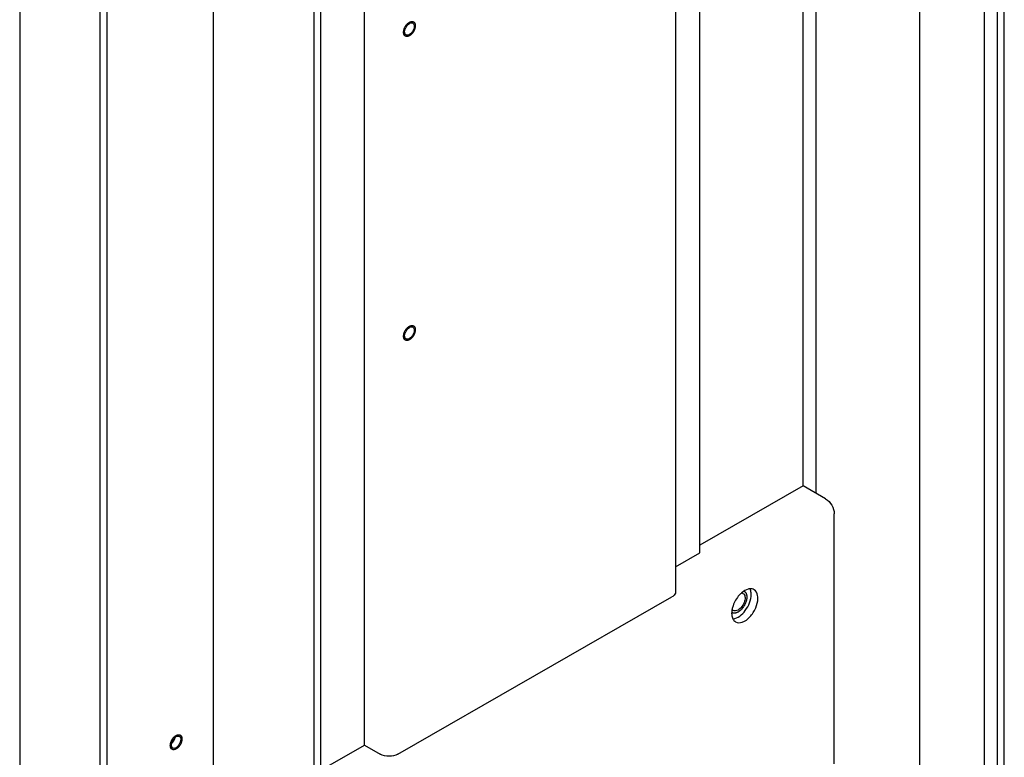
# Model space of a CAD drawing. Header units: millimetres. Extents: x 0 to 4195, y 0 to 2965.
# Tile 56 of 67: x 3477 to 3596, y 2443 to 2532. Entities that reach past the tile are written whole.
import ezdxf

# ---------------------------------------------------------------- set-up
doc = ezdxf.new("R2010")
doc.units = ezdxf.units.MM
doc.header["$LTSCALE"] = 231.275
doc.layers.get('0').update_dxf_attribs({"linetype": 'CONTINUOUS'})
for name, color, linetype in [('02___PRT_ALL_AXES', 7, 'CONTINUOUS'), ('3_DATUM_AXES', 7, 'CONTINUOUS'), ('ALL_AXIS', 7, 'CONTINUOUS'), ('ALL_ROUND', 7, 'CONTINUOUS')]:
    doc.layers.add(name, color=color, linetype=linetype)

msp = doc.modelspace()

# ---------------------------------------------------------------- linework, layer by layer
at = {"color": 7, "linetype": 'Continuous'}
for p, q in [((3512.3976, 2441.5038), (3512.3976, 2649.1489)), ((3513.2107, 2441.0374), (3513.2107, 2648.6825)), ((3518.514, 2444.0793), (3518.514, 2645.6407)), ((3559.1727, 2467.4001), (3559.1727, 2622.3198)), ((3571.6885, 2475.5117), (3571.6885, 2615.1411)), ((3573.2795, 2474.5991), (3573.2795, 2614.2285)), ((3486.4821, 1885.819), (3486.4821, 2612.8164)), ((3487.2953, 1886.2854), (3487.2953, 2612.35)), ((3585.8306, 2027.5784), (3585.8306, 2607.0295)), ((3593.6795, 1923.959), (3593.6795, 2602.5275)), ((3595.2705, 1923.4391), (3595.2705, 2601.615)), ((3596.0837, 1922.9727), (3596.0837, 2601.1486)), ((3571.6885, 2475.5117), (3559.1727, 2468.3329)), ((3556.2179, 2465.7053), (3559.1727, 2467.4001)), ((3513.2107, 2441.0374), (3518.514, 2444.0793))]:
    msp.add_line(p, q, dxfattribs=at)
at = {"color": 2, "linetype": 'Continuous'}
for points, knots in [([(3523.9588, 2530.093), (3523.9307, 2530.0804), (3523.8957, 2530.0646), (3523.8537, 2530.0458), (3523.8362, 2530.0378), (3523.8222, 2530.0317), (3523.8116, 2530.0263), (3523.8014, 2530.0243), (3523.7878, 2530.0218), (3523.7708, 2530.0186), (3523.7505, 2530.0147), (3523.7301, 2530.0109), (3523.7097, 2530.0071), (3523.6927, 2530.0038), (3523.6792, 2530.0014), (3523.6654, 2529.9982), (3523.6501, 2530.0003), (3523.6255, 2530.0031), (3523.5947, 2530.0067), (3523.5671, 2530.01), (3523.5486, 2530.012), (3523.541, 2530.0131), (3523.5346, 2530.0135), (3523.5292, 2530.0158), (3523.5202, 2530.0207), (3523.5071, 2530.0273), (3523.4915, 2530.0354), (3523.4758, 2530.0434), (3523.4601, 2530.0515), (3523.4471, 2530.0582), (3523.4366, 2530.0635), (3523.4289, 2530.0677), (3523.422, 2530.0705), (3523.4182, 2530.0754), (3523.4121, 2530.082), (3523.399, 2530.0968), (3523.3787, 2530.1194), (3523.3586, 2530.1421), (3523.3453, 2530.1567), (3523.3393, 2530.1636), (3523.335, 2530.1677), (3523.3309, 2530.1792), (3523.3239, 2530.1942), (3523.3159, 2530.2128), (3523.3079, 2530.2312), (3523.2998, 2530.2497), (3523.2918, 2530.2681), (3523.2852, 2530.2836), (3523.2803, 2530.2942), (3523.2779, 2530.3006), (3523.277, 2530.3082), (3523.2754, 2530.3173), (3523.2719, 2530.3394), (3523.2665, 2530.3725), (3523.2605, 2530.4093), (3523.2559, 2530.4388), (3523.2527, 2530.4571), (3523.2538, 2530.4744), (3523.2544, 2530.4912), (3523.2552, 2530.5125), (3523.2562, 2530.5379), (3523.2572, 2530.5633), (3523.2581, 2530.5887), (3523.259, 2530.6099), (3523.2596, 2530.6268), (3523.2601, 2530.6395), (3523.2636, 2530.6536), (3523.2671, 2530.6718), (3523.2719, 2530.6948), (3523.2832, 2530.7498), (3523.2926, 2530.7957), (3523.3001, 2530.8324)], [0, 0, 0, 0, 0.0625, 0.078125, 0.09375, 0.1015625, 0.109375, 0.1171875, 0.125, 0.140625, 0.15625, 0.171875, 0.1875, 0.203125, 0.2109375, 0.21875, 0.234375, 0.25, 0.28125, 0.3125, 0.3203125, 0.328125, 0.33203125, 0.3359375, 0.34375, 0.359375, 0.375, 0.390625, 0.40625, 0.421875, 0.4296875, 0.4375, 0.4453125, 0.44921875, 0.453125, 0.46875, 0.5, 0.53125, 0.546875, 0.55078125, 0.5546875, 0.5625, 0.578125, 0.59375, 0.609375, 0.625, 0.640625, 0.65625, 0.6640625, 0.66796875, 0.671875, 0.6796875, 0.6875, 0.71875, 0.75, 0.765625, 0.78125, 0.7890625, 0.796875, 0.8125, 0.828125, 0.84375, 0.859375, 0.875, 0.8828125, 0.890625, 0.8984375, 0.90625, 0.921875, 0.9375, 1, 1, 1, 1]), ([(3523.3001, 2530.8324), (3523.3052, 2530.8479), (3523.3155, 2530.879), (3523.3284, 2530.9179), (3523.3371, 2530.945), (3523.3426, 2530.9606), (3523.3531, 2530.9844), (3523.368, 2531.02), (3523.3847, 2531.0596), (3523.3987, 2531.0911), (3523.4155, 2531.1218), (3523.4314, 2531.1527), (3523.4479, 2531.1834), (3523.4594, 2531.2069), (3523.4741, 2531.2286), (3523.4925, 2531.2581), (3523.5114, 2531.2873), (3523.5296, 2531.3171), (3523.5499, 2531.3449), (3523.576, 2531.3788), (3523.6017, 2531.4134), (3523.6228, 2531.4403), (3523.6456, 2531.4647), (3523.6735, 2531.4961), (3523.696, 2531.521), (3523.7072, 2531.5334)], [0, 0, 0, 0, 0.0625, 0.125, 0.15625, 0.171875, 0.1875, 0.25, 0.3125, 0.34375, 0.375, 0.4375, 0.46875, 0.5, 0.53125, 0.5625, 0.625, 0.65625, 0.6875, 0.75, 0.8125, 0.84375, 0.875, 0.9375, 1, 1, 1, 1]), ([(3523.7072, 2531.5334), (3523.7171, 2531.5431), (3523.7368, 2531.5628), (3523.7669, 2531.5903), (3523.7925, 2531.613), (3523.8143, 2531.6307), (3523.8308, 2531.6448), (3523.8461, 2531.6558), (3523.8617, 2531.6677), (3523.8773, 2531.6792), (3523.8982, 2531.6932), (3523.9247, 2531.711), (3523.9475, 2531.7245), (3523.9588, 2531.7313)], [0, 0, 0, 0, 0.125, 0.25, 0.375, 0.4375, 0.5, 0.5625, 0.625, 0.6875, 0.75, 0.875, 1, 1, 1, 1]), ([(3523.9588, 2531.7313), (3523.9702, 2531.7366), (3523.9931, 2531.7471), (3524.0274, 2531.7629), (3524.056, 2531.776), (3524.0761, 2531.7854), (3524.0875, 2531.7904), (3524.0962, 2531.7951), (3524.1043, 2531.7962), (3524.1154, 2531.7989), (3524.1346, 2531.8031), (3524.1622, 2531.8093), (3524.1897, 2531.8154), (3524.209, 2531.8199), (3524.2199, 2531.8221), (3524.2284, 2531.8247), (3524.2358, 2531.8236), (3524.246, 2531.8234), (3524.2637, 2531.8225), (3524.2892, 2531.8215), (3524.3145, 2531.8203), (3524.3323, 2531.8198), (3524.3424, 2531.8191), (3524.3503, 2531.8196), (3524.3568, 2531.8162), (3524.366, 2531.8131), (3524.3817, 2531.807), (3524.4044, 2531.7986), (3524.427, 2531.79), (3524.443, 2531.7842), (3524.4519, 2531.7806), (3524.4591, 2531.7788), (3524.4641, 2531.7735), (3524.4716, 2531.7676), (3524.4843, 2531.7568), (3524.5026, 2531.7416), (3524.5208, 2531.7262), (3524.5336, 2531.7157), (3524.5408, 2531.7093), (3524.5468, 2531.7054), (3524.5503, 2531.6983), (3524.5559, 2531.6899), (3524.5653, 2531.6747), (3524.579, 2531.6532), (3524.5925, 2531.6315), (3524.6021, 2531.6166), (3524.6074, 2531.6078), (3524.612, 2531.6019), (3524.614, 2531.5932), (3524.6175, 2531.5826), (3524.6233, 2531.5635), (3524.6318, 2531.5366), (3524.6401, 2531.5095), (3524.6461, 2531.4907), (3524.6493, 2531.4797), (3524.6524, 2531.4721), (3524.6527, 2531.4619), (3524.654, 2531.4493), (3524.6559, 2531.4267), (3524.6589, 2531.3947), (3524.6618, 2531.3626), (3524.6639, 2531.3402), (3524.6649, 2531.3273), (3524.6664, 2531.318), (3524.6649, 2531.3073), (3524.664, 2531.2935), (3524.6619, 2531.2691), (3524.6592, 2531.2344), (3524.6563, 2531.1996), (3524.6544, 2531.1753), (3524.6531, 2531.1613), (3524.6529, 2531.1511), (3524.6498, 2531.1399), (3524.6467, 2531.1253), (3524.6407, 2531.0996), (3524.6325, 2531.063), (3524.6241, 2531.0263), (3524.6184, 2531.0007), (3524.6149, 2530.986), (3524.613, 2530.975), (3524.6084, 2530.9638), (3524.6031, 2530.949), (3524.5936, 2530.923), (3524.5802, 2530.8858), (3524.5666, 2530.8487), (3524.5572, 2530.8227), (3524.5517, 2530.8078), (3524.5482, 2530.7967), (3524.5421, 2530.7856), (3524.5348, 2530.7709), (3524.5217, 2530.7451), (3524.5033, 2530.7082), (3524.4847, 2530.6714), (3524.4718, 2530.6455), (3524.4642, 2530.6309), (3524.4591, 2530.6195), (3524.452, 2530.6096), (3524.4433, 2530.596), (3524.4276, 2530.5723), (3524.4055, 2530.5384), (3524.3832, 2530.5046), (3524.3677, 2530.4808), (3524.3587, 2530.4673), (3524.3524, 2530.4568), (3524.3445, 2530.4481), (3524.3344, 2530.4359), (3524.3166, 2530.4148), (3524.2913, 2530.3844), (3524.266, 2530.3542), (3524.2483, 2530.3329), (3524.2381, 2530.321), (3524.2307, 2530.3114), (3524.2222, 2530.3042), (3524.2113, 2530.2939), (3524.192, 2530.2761), (3524.1645, 2530.2505), (3524.137, 2530.2251), (3524.1178, 2530.2071), (3524.1067, 2530.1971), (3524.0987, 2530.1889), (3524.0898, 2530.1835), (3524.0782, 2530.1752), (3524.0578, 2530.1613), (3524.0287, 2530.1412), (3523.9937, 2530.1171), (3523.9704, 2530.1011), (3523.9588, 2530.093)], [0, 0, 0, 0, 0.015625, 0.03125, 0.046875, 0.0546875, 0.05859375, 0.0625, 0.06640625, 0.0703125, 0.078125, 0.09375, 0.109375, 0.1171875, 0.12109375, 0.125, 0.12890625, 0.1328125, 0.140625, 0.15625, 0.171875, 0.1796875, 0.18359375, 0.1875, 0.19140625, 0.1953125, 0.203125, 0.21875, 0.234375, 0.2421875, 0.24609375, 0.25, 0.25390625, 0.2578125, 0.265625, 0.28125, 0.296875, 0.3046875, 0.30859375, 0.3125, 0.31640625, 0.3203125, 0.328125, 0.34375, 0.359375, 0.3671875, 0.37109375, 0.375, 0.37890625, 0.3828125, 0.390625, 0.40625, 0.421875, 0.4296875, 0.43359375, 0.4375, 0.44140625, 0.4453125, 0.453125, 0.46875, 0.484375, 0.4921875, 0.49609375, 0.5, 0.50390625, 0.5078125, 0.515625, 0.53125, 0.546875, 0.5546875, 0.55859375, 0.5625, 0.56640625, 0.5703125, 0.578125, 0.59375, 0.609375, 0.6171875, 0.62109375, 0.625, 0.62890625, 0.6328125, 0.640625, 0.65625, 0.671875, 0.6796875, 0.68359375, 0.6875, 0.69140625, 0.6953125, 0.703125, 0.71875, 0.734375, 0.7421875, 0.74609375, 0.75, 0.75390625, 0.7578125, 0.765625, 0.78125, 0.796875, 0.8046875, 0.80859375, 0.8125, 0.81640625, 0.8203125, 0.828125, 0.84375, 0.859375, 0.8671875, 0.87109375, 0.875, 0.87890625, 0.8828125, 0.890625, 0.90625, 0.921875, 0.9296875, 0.93359375, 0.9375, 0.94140625, 0.9453125, 0.953125, 0.96875, 0.984375, 1, 1, 1, 1]), ([(3523.9588, 2493.2312), (3523.9307, 2493.2186), (3523.8957, 2493.2028), (3523.8537, 2493.184), (3523.8362, 2493.176), (3523.8222, 2493.1699), (3523.8116, 2493.1644), (3523.8014, 2493.1625), (3523.7878, 2493.1599), (3523.7708, 2493.1567), (3523.7505, 2493.1529), (3523.7301, 2493.1491), (3523.7097, 2493.1452), (3523.6927, 2493.142), (3523.6792, 2493.1396), (3523.6654, 2493.1363), (3523.6501, 2493.1385), (3523.6255, 2493.1412), (3523.5947, 2493.1448), (3523.5671, 2493.1481), (3523.5486, 2493.1502), (3523.541, 2493.1513), (3523.5346, 2493.1516), (3523.5292, 2493.1539), (3523.5202, 2493.1589), (3523.5071, 2493.1654), (3523.4915, 2493.1735), (3523.4758, 2493.1816), (3523.4601, 2493.1896), (3523.4471, 2493.1964), (3523.4366, 2493.2017), (3523.4289, 2493.2059), (3523.422, 2493.2086), (3523.4182, 2493.2135), (3523.4121, 2493.2202), (3523.399, 2493.235), (3523.3787, 2493.2575), (3523.3586, 2493.2802), (3523.3453, 2493.2948), (3523.3393, 2493.3017), (3523.335, 2493.3059), (3523.3309, 2493.3174), (3523.3239, 2493.3324), (3523.3159, 2493.3509), (3523.3079, 2493.3694), (3523.2998, 2493.3878), (3523.2918, 2493.4063), (3523.2852, 2493.4217), (3523.2803, 2493.4323), (3523.2779, 2493.4387), (3523.277, 2493.4463), (3523.2754, 2493.4554), (3523.2719, 2493.4776), (3523.2665, 2493.5107), (3523.2605, 2493.5475), (3523.2559, 2493.577), (3523.2527, 2493.5952), (3523.2538, 2493.6125), (3523.2544, 2493.6294), (3523.2552, 2493.6506), (3523.2562, 2493.676), (3523.2572, 2493.7014), (3523.2581, 2493.7268), (3523.259, 2493.748), (3523.2596, 2493.765), (3523.2601, 2493.7777), (3523.2636, 2493.7917), (3523.2671, 2493.81), (3523.2719, 2493.833), (3523.2832, 2493.888), (3523.2926, 2493.9338), (3523.3001, 2493.9705)], [0, 0, 0, 0, 0.0625, 0.078125, 0.09375, 0.1015625, 0.109375, 0.1171875, 0.125, 0.140625, 0.15625, 0.171875, 0.1875, 0.203125, 0.2109375, 0.21875, 0.234375, 0.25, 0.28125, 0.3125, 0.3203125, 0.328125, 0.33203125, 0.3359375, 0.34375, 0.359375, 0.375, 0.390625, 0.40625, 0.421875, 0.4296875, 0.4375, 0.4453125, 0.44921875, 0.453125, 0.46875, 0.5, 0.53125, 0.546875, 0.55078125, 0.5546875, 0.5625, 0.578125, 0.59375, 0.609375, 0.625, 0.640625, 0.65625, 0.6640625, 0.66796875, 0.671875, 0.6796875, 0.6875, 0.71875, 0.75, 0.765625, 0.78125, 0.7890625, 0.796875, 0.8125, 0.828125, 0.84375, 0.859375, 0.875, 0.8828125, 0.890625, 0.8984375, 0.90625, 0.921875, 0.9375, 1, 1, 1, 1]), ([(3523.3001, 2493.9705), (3523.3052, 2493.9861), (3523.3155, 2494.0171), (3523.3284, 2494.056), (3523.3371, 2494.0832), (3523.3426, 2494.0988), (3523.3531, 2494.1226), (3523.368, 2494.1581), (3523.3847, 2494.1978), (3523.3987, 2494.2293), (3523.4155, 2494.2599), (3523.4314, 2494.2909), (3523.4479, 2494.3216), (3523.4594, 2494.3451), (3523.4741, 2494.3667), (3523.4925, 2494.3963), (3523.5114, 2494.4254), (3523.5296, 2494.4552), (3523.5499, 2494.483), (3523.576, 2494.517), (3523.6017, 2494.5515), (3523.6228, 2494.5784), (3523.6456, 2494.6029), (3523.6735, 2494.6343), (3523.696, 2494.6591), (3523.7072, 2494.6716)], [0, 0, 0, 0, 0.0625, 0.125, 0.15625, 0.171875, 0.1875, 0.25, 0.3125, 0.34375, 0.375, 0.4375, 0.46875, 0.5, 0.53125, 0.5625, 0.625, 0.65625, 0.6875, 0.75, 0.8125, 0.84375, 0.875, 0.9375, 1, 1, 1, 1]), ([(3523.7072, 2494.6716), (3523.7171, 2494.6813), (3523.7368, 2494.7009), (3523.7669, 2494.7285), (3523.7925, 2494.7512), (3523.8143, 2494.7689), (3523.8308, 2494.7829), (3523.8461, 2494.794), (3523.8617, 2494.8059), (3523.8773, 2494.8173), (3523.8982, 2494.8313), (3523.9247, 2494.8491), (3523.9475, 2494.8626), (3523.9588, 2494.8695)], [0, 0, 0, 0, 0.125, 0.25, 0.375, 0.4375, 0.5, 0.5625, 0.625, 0.6875, 0.75, 0.875, 1, 1, 1, 1]), ([(3523.9588, 2494.8695), (3523.9702, 2494.8748), (3523.9931, 2494.8853), (3524.0274, 2494.9011), (3524.056, 2494.9142), (3524.0761, 2494.9235), (3524.0875, 2494.9286), (3524.0962, 2494.9333), (3524.1043, 2494.9344), (3524.1154, 2494.9371), (3524.1346, 2494.9412), (3524.1622, 2494.9475), (3524.1897, 2494.9535), (3524.209, 2494.958), (3524.2199, 2494.9602), (3524.2284, 2494.9629), (3524.2358, 2494.9617), (3524.246, 2494.9616), (3524.2637, 2494.9607), (3524.2892, 2494.9597), (3524.3145, 2494.9585), (3524.3323, 2494.9579), (3524.3424, 2494.9572), (3524.3503, 2494.9577), (3524.3568, 2494.9544), (3524.366, 2494.9512), (3524.3817, 2494.9451), (3524.4044, 2494.9368), (3524.427, 2494.9282), (3524.443, 2494.9224), (3524.4519, 2494.9187), (3524.4591, 2494.9169), (3524.4641, 2494.9116), (3524.4716, 2494.9058), (3524.4843, 2494.8949), (3524.5026, 2494.8797), (3524.5208, 2494.8644), (3524.5336, 2494.8538), (3524.5408, 2494.8475), (3524.5468, 2494.8436), (3524.5503, 2494.8364), (3524.5559, 2494.828), (3524.5653, 2494.8128), (3524.579, 2494.7914), (3524.5925, 2494.7697), (3524.6021, 2494.7547), (3524.6074, 2494.7459), (3524.612, 2494.74), (3524.614, 2494.7313), (3524.6175, 2494.7207), (3524.6233, 2494.7017), (3524.6318, 2494.6747), (3524.6401, 2494.6476), (3524.6461, 2494.6288), (3524.6493, 2494.6178), (3524.6524, 2494.6103), (3524.6527, 2494.6001), (3524.654, 2494.5874), (3524.6559, 2494.5649), (3524.6589, 2494.5329), (3524.6618, 2494.5008), (3524.6639, 2494.4784), (3524.6649, 2494.4655), (3524.6664, 2494.4561), (3524.6649, 2494.4454), (3524.664, 2494.4316), (3524.6619, 2494.4072), (3524.6592, 2494.3725), (3524.6563, 2494.3377), (3524.6544, 2494.3134), (3524.6531, 2494.2995), (3524.6529, 2494.2892), (3524.6498, 2494.278), (3524.6467, 2494.2635), (3524.6407, 2494.2378), (3524.6325, 2494.2011), (3524.6241, 2494.1645), (3524.6184, 2494.1388), (3524.6149, 2494.1241), (3524.613, 2494.1132), (3524.6084, 2494.102), (3524.6031, 2494.0872), (3524.5936, 2494.0611), (3524.5802, 2494.024), (3524.5666, 2493.9869), (3524.5572, 2493.9608), (3524.5517, 2493.946), (3524.5482, 2493.9348), (3524.5421, 2493.9238), (3524.5348, 2493.909), (3524.5217, 2493.8832), (3524.5033, 2493.8464), (3524.4847, 2493.8095), (3524.4718, 2493.7837), (3524.4642, 2493.769), (3524.4591, 2493.7576), (3524.452, 2493.7478), (3524.4433, 2493.7341), (3524.4276, 2493.7105), (3524.4055, 2493.6766), (3524.3832, 2493.6427), (3524.3677, 2493.6189), (3524.3587, 2493.6055), (3524.3524, 2493.5949), (3524.3445, 2493.5863), (3524.3344, 2493.574), (3524.3166, 2493.5529), (3524.2913, 2493.5226), (3524.266, 2493.4924), (3524.2483, 2493.4711), (3524.2381, 2493.4591), (3524.2307, 2493.4495), (3524.2222, 2493.4424), (3524.2113, 2493.432), (3524.192, 2493.4143), (3524.1645, 2493.3887), (3524.137, 2493.3633), (3524.1178, 2493.3453), (3524.1067, 2493.3353), (3524.0987, 2493.327), (3524.0898, 2493.3216), (3524.0782, 2493.3134), (3524.0578, 2493.2995), (3524.0287, 2493.2793), (3523.9937, 2493.2553), (3523.9704, 2493.2392), (3523.9588, 2493.2312)], [0, 0, 0, 0, 0.015625, 0.03125, 0.046875, 0.0546875, 0.05859375, 0.0625, 0.06640625, 0.0703125, 0.078125, 0.09375, 0.109375, 0.1171875, 0.12109375, 0.125, 0.12890625, 0.1328125, 0.140625, 0.15625, 0.171875, 0.1796875, 0.18359375, 0.1875, 0.19140625, 0.1953125, 0.203125, 0.21875, 0.234375, 0.2421875, 0.24609375, 0.25, 0.25390625, 0.2578125, 0.265625, 0.28125, 0.296875, 0.3046875, 0.30859375, 0.3125, 0.31640625, 0.3203125, 0.328125, 0.34375, 0.359375, 0.3671875, 0.37109375, 0.375, 0.37890625, 0.3828125, 0.390625, 0.40625, 0.421875, 0.4296875, 0.43359375, 0.4375, 0.44140625, 0.4453125, 0.453125, 0.46875, 0.484375, 0.4921875, 0.49609375, 0.5, 0.50390625, 0.5078125, 0.515625, 0.53125, 0.546875, 0.5546875, 0.55859375, 0.5625, 0.56640625, 0.5703125, 0.578125, 0.59375, 0.609375, 0.6171875, 0.62109375, 0.625, 0.62890625, 0.6328125, 0.640625, 0.65625, 0.671875, 0.6796875, 0.68359375, 0.6875, 0.69140625, 0.6953125, 0.703125, 0.71875, 0.734375, 0.7421875, 0.74609375, 0.75, 0.75390625, 0.7578125, 0.765625, 0.78125, 0.796875, 0.8046875, 0.80859375, 0.8125, 0.81640625, 0.8203125, 0.828125, 0.84375, 0.859375, 0.8671875, 0.87109375, 0.875, 0.87890625, 0.8828125, 0.890625, 0.90625, 0.921875, 0.9296875, 0.93359375, 0.9375, 0.94140625, 0.9453125, 0.953125, 0.96875, 0.984375, 1, 1, 1, 1]), ([(3564.5341, 2462.7492), (3564.551, 2462.7362), (3564.5765, 2462.7168), (3564.6104, 2462.691), (3564.6315, 2462.6748), (3564.6485, 2462.6619), (3564.659, 2462.6537), (3564.6666, 2462.6483), (3564.6706, 2462.6447), (3564.6737, 2462.6397), (3564.6778, 2462.6339), (3564.6875, 2462.6195), (3564.7022, 2462.5981), (3564.7217, 2462.5695), (3564.7413, 2462.5409), (3564.7559, 2462.5195), (3564.7657, 2462.5052), (3564.7696, 2462.4991), (3564.7731, 2462.4946), (3564.7754, 2462.4888), (3564.7789, 2462.4781), (3564.7841, 2462.463), (3564.7964, 2462.4266), (3564.8109, 2462.3842), (3564.8252, 2462.3416), (3564.8326, 2462.3205), (3564.8364, 2462.3082), (3564.8402, 2462.2997), (3564.8407, 2462.2884), (3564.8425, 2462.2744), (3564.8451, 2462.2493), (3564.8507, 2462.1995), (3564.856, 2462.1496), (3564.8608, 2462.1069), (3564.8626, 2462.0889), (3564.8646, 2462.075), (3564.8643, 2462.0634), (3564.8634, 2462.0515), (3564.8618, 2462.0278), (3564.8594, 2461.9922), (3564.8563, 2461.9448), (3564.8532, 2461.8974), (3564.8504, 2461.8578), (3564.8488, 2461.8302), (3564.8473, 2461.8142), (3564.8432, 2461.7973), (3564.8389, 2461.7765), (3564.8279, 2461.7262), (3564.8153, 2461.6676), (3564.8025, 2461.609), (3564.7963, 2461.5797), (3564.7924, 2461.5629), (3564.7904, 2461.5504), (3564.7852, 2461.5376), (3564.7793, 2461.5206), (3564.7686, 2461.4908), (3564.7475, 2461.4312), (3564.7262, 2461.3717), (3564.7082, 2461.3206), (3564.7004, 2461.2994), (3564.6948, 2461.2823), (3564.6869, 2461.2656), (3564.6722, 2461.2365), (3564.6518, 2461.195), (3564.627, 2461.1451), (3564.6023, 2461.0952), (3564.5815, 2461.0537), (3564.5673, 2461.0245), (3564.5587, 2461.0081), (3564.5485, 2460.9931), (3564.5362, 2460.9738), (3564.5064, 2460.928), (3564.4717, 2460.8743), (3564.4369, 2460.8208), (3564.4197, 2460.7939), (3564.4096, 2460.7787), (3564.4026, 2460.7669), (3564.3935, 2460.7568), (3564.3821, 2460.7427), (3564.3618, 2460.7184), (3564.3214, 2460.6696), (3564.2808, 2460.6209), (3564.2462, 2460.579), (3564.2317, 2460.5618), (3564.2203, 2460.5474), (3564.2079, 2460.5352), (3564.1858, 2460.515), (3564.1544, 2460.4855), (3564.1167, 2460.4504), (3564.079, 2460.4151), (3564.0475, 2460.386), (3564.0255, 2460.3651), (3564.0128, 2460.3539), (3563.9995, 2460.3453), (3563.983, 2460.3336), (3563.9565, 2460.3154), (3563.9234, 2460.2925), (3563.8704, 2460.256), (3563.8307, 2460.2285), (3563.8042, 2460.2102)], [0, 0, 0, 0, 0.03125, 0.046875, 0.0625, 0.0703125, 0.078125, 0.08203125, 0.08398438, 0.0859375, 0.08984375, 0.09375, 0.109375, 0.125, 0.140625, 0.15625, 0.16015625, 0.1640625, 0.16601562, 0.16796875, 0.171875, 0.1796875, 0.1875, 0.21875, 0.234375, 0.2421875, 0.24609375, 0.25, 0.25390625, 0.2578125, 0.265625, 0.28125, 0.3125, 0.3203125, 0.328125, 0.33203125, 0.3359375, 0.33984375, 0.34375, 0.359375, 0.375, 0.390625, 0.40625, 0.4140625, 0.41796875, 0.421875, 0.4296875, 0.4375, 0.46875, 0.484375, 0.4921875, 0.49609375, 0.5, 0.50390625, 0.5078125, 0.515625, 0.53125, 0.5625, 0.5703125, 0.578125, 0.58203125, 0.5859375, 0.59375, 0.609375, 0.625, 0.640625, 0.65625, 0.6640625, 0.66796875, 0.671875, 0.6796875, 0.6875, 0.71875, 0.734375, 0.7421875, 0.74609375, 0.75, 0.75390625, 0.7578125, 0.765625, 0.78125, 0.8125, 0.8203125, 0.828125, 0.83203125, 0.8359375, 0.84375, 0.859375, 0.875, 0.890625, 0.90625, 0.9140625, 0.91796875, 0.921875, 0.9296875, 0.9375, 0.953125, 0.96875, 1, 1, 1, 1]), ([(3563.8042, 2460.2102), (3563.7867, 2460.2015), (3563.7516, 2460.1841), (3563.7078, 2460.1625), (3563.6771, 2460.1469), (3563.6596, 2460.1387), (3563.6419, 2460.1333), (3563.6198, 2460.1256), (3563.5933, 2460.1167), (3563.5667, 2460.1077), (3563.5447, 2460.1005), (3563.5269, 2460.0939), (3563.5142, 2460.0913), (3563.5018, 2460.0893), (3563.4769, 2460.085), (3563.4479, 2460.0802), (3563.4188, 2460.0751), (3563.4023, 2460.0725), (3563.3897, 2460.0696), (3563.3778, 2460.0706), (3563.3616, 2460.0705), (3563.3335, 2460.0711), (3563.3054, 2460.0714), (3563.2812, 2460.0717), (3563.2712, 2460.072), (3563.2631, 2460.0718), (3563.2555, 2460.0732), (3563.2426, 2460.0764), (3563.2241, 2460.0805), (3563.2018, 2460.0856), (3563.1796, 2460.0906), (3563.1611, 2460.095), (3563.148, 2460.0978), (3563.1408, 2460.0998), (3563.1343, 2460.1033), (3563.126, 2460.1072), (3563.1062, 2460.1169), (3563.0764, 2460.1313), (3563.05, 2460.1442), (3563.0368, 2460.1506)], [0, 0, 0, 0, 0.0625, 0.125, 0.15625, 0.171875, 0.1875, 0.21875, 0.25, 0.28125, 0.3125, 0.328125, 0.34375, 0.359375, 0.375, 0.4375, 0.46875, 0.484375, 0.5, 0.515625, 0.53125, 0.5625, 0.625, 0.640625, 0.65625, 0.6640625, 0.671875, 0.6875, 0.71875, 0.75, 0.78125, 0.8125, 0.828125, 0.8359375, 0.84375, 0.859375, 0.875, 0.9375, 1, 1, 1, 1]), ([(3495.0228, 2444.3727), (3495.028, 2444.3879), (3495.0385, 2444.4182), (3495.0519, 2444.456), (3495.0618, 2444.4863), (3495.0745, 2444.5164), (3495.0913, 2444.5539), (3495.1074, 2444.5914), (3495.1211, 2444.6213), (3495.1372, 2444.6503), (3495.1526, 2444.6796), (3495.1684, 2444.7087), (3495.1795, 2444.7309), (3495.1935, 2444.7515), (3495.2111, 2444.7795), (3495.2291, 2444.8071), (3495.2465, 2444.8354), (3495.2658, 2444.8618), (3495.2906, 2444.8941), (3495.3149, 2444.9269), (3495.335, 2444.9526), (3495.3569, 2444.9764), (3495.3837, 2445.0068), (3495.4053, 2445.0309), (3495.4161, 2445.043)], [0, 0, 0, 0, 0.0625, 0.125, 0.15625, 0.1875, 0.25, 0.3125, 0.34375, 0.375, 0.4375, 0.46875, 0.5, 0.53125, 0.5625, 0.625, 0.65625, 0.6875, 0.75, 0.8125, 0.84375, 0.875, 0.9375, 1, 1, 1, 1]), ([(3495.513, 2444.9511), (3495.5078, 2444.936), (3495.4974, 2444.9057), (3495.484, 2444.8679), (3495.474, 2444.8375), (3495.4614, 2444.8075), (3495.4445, 2444.77), (3495.4284, 2444.7324), (3495.4147, 2444.7026), (3495.3986, 2444.6736), (3495.3833, 2444.6442), (3495.3674, 2444.6152), (3495.3563, 2444.5929), (3495.3423, 2444.5724), (3495.3248, 2444.5444), (3495.3067, 2444.5167), (3495.2893, 2444.4885), (3495.27, 2444.4621), (3495.2452, 2444.4298), (3495.2209, 2444.397), (3495.2008, 2444.3713), (3495.1789, 2444.3475), (3495.1521, 2444.3171), (3495.1305, 2444.2929), (3495.1197, 2444.2808)], [0, 0, 0, 0, 0.0625, 0.125, 0.15625, 0.1875, 0.25, 0.3125, 0.34375, 0.375, 0.4375, 0.46875, 0.5, 0.53125, 0.5625, 0.625, 0.65625, 0.6875, 0.75, 0.8125, 0.84375, 0.875, 0.9375, 1, 1, 1, 1]), ([(3495.4161, 2445.043), (3495.426, 2445.0528), (3495.4453, 2445.0723), (3495.4873, 2445.1114), (3495.5414, 2445.1586), (3495.5965, 2445.1982), (3495.6408, 2445.2277), (3495.6633, 2445.241), (3495.6745, 2445.2479)], [0, 0, 0, 0, 0.125, 0.25, 0.5, 0.75, 0.875, 1, 1, 1, 1]), ([(3495.6745, 2445.2479), (3495.6859, 2445.2531), (3495.7088, 2445.2637), (3495.7432, 2445.2795), (3495.7718, 2445.2926), (3495.7918, 2445.3019), (3495.8032, 2445.3069), (3495.8119, 2445.3117), (3495.8201, 2445.3127), (3495.8311, 2445.3155), (3495.8504, 2445.3196), (3495.8779, 2445.3259), (3495.9054, 2445.3319), (3495.9247, 2445.3364), (3495.9356, 2445.3386), (3495.9441, 2445.3412), (3495.9515, 2445.3401), (3495.9618, 2445.34), (3495.9795, 2445.339), (3496.0049, 2445.3381), (3496.0302, 2445.3369), (3496.0481, 2445.3363), (3496.0581, 2445.3356), (3496.066, 2445.3361), (3496.0725, 2445.3327), (3496.0817, 2445.3296), (3496.0975, 2445.3235), (3496.1202, 2445.3151), (3496.1428, 2445.3066), (3496.1587, 2445.3008), (3496.1676, 2445.2971), (3496.1749, 2445.2953), (3496.1799, 2445.29), (3496.1873, 2445.2841), (3496.2, 2445.2733), (3496.2183, 2445.2581), (3496.2365, 2445.2428), (3496.2494, 2445.2322), (3496.2565, 2445.2259), (3496.2625, 2445.222), (3496.2661, 2445.2148), (3496.2717, 2445.2064), (3496.2811, 2445.1912), (3496.2947, 2445.1697), (3496.3082, 2445.1481), (3496.3179, 2445.1331), (3496.3231, 2445.1243), (3496.3278, 2445.1184), (3496.3297, 2445.1097), (3496.3333, 2445.0991), (3496.339, 2445.0801), (3496.3475, 2445.0531), (3496.3558, 2445.026), (3496.3618, 2445.0072), (3496.365, 2444.9962), (3496.3681, 2444.9886), (3496.3684, 2444.9785), (3496.3698, 2444.9658), (3496.3717, 2444.9433), (3496.3747, 2444.9113), (3496.3775, 2444.8792), (3496.3796, 2444.8568), (3496.3806, 2444.8439), (3496.3821, 2444.8345), (3496.3806, 2444.8238), (3496.3797, 2444.81), (3496.3776, 2444.7856), (3496.3749, 2444.7509), (3496.372, 2444.7161), (3496.3702, 2444.6918), (3496.3689, 2444.6779), (3496.3686, 2444.6676), (3496.3655, 2444.6564), (3496.3624, 2444.6418), (3496.3564, 2444.6161), (3496.3482, 2444.5795), (3496.3398, 2444.5429), (3496.3341, 2444.5172), (3496.3306, 2444.5025), (3496.3287, 2444.4916), (3496.3241, 2444.4804), (3496.3189, 2444.4655), (3496.3093, 2444.4395), (3496.2959, 2444.4024), (3496.2823, 2444.3652), (3496.273, 2444.3392), (3496.2674, 2444.3244), (3496.2639, 2444.3132), (3496.2578, 2444.3022), (3496.2506, 2444.2874), (3496.2375, 2444.2616), (3496.219, 2444.2247), (3496.2004, 2444.1879), (3496.1875, 2444.1621), (3496.18, 2444.1474), (3496.1748, 2444.136), (3496.1677, 2444.1262), (3496.159, 2444.1125), (3496.1434, 2444.0889), (3496.1212, 2444.0549), (3496.0989, 2444.0211), (3496.0834, 2443.9973), (3496.0745, 2443.9839), (3496.0681, 2443.9733), (3496.0602, 2443.9646), (3496.0502, 2443.9524), (3496.0324, 2443.9313), (3496.0071, 2443.901), (3495.9817, 2443.8708), (3495.964, 2443.8495), (3495.9538, 2443.8375), (3495.9464, 2443.8279), (3495.9379, 2443.8208), (3495.927, 2443.8104), (3495.9077, 2443.7927), (3495.8803, 2443.7671), (3495.8527, 2443.7417), (3495.8335, 2443.7237), (3495.8225, 2443.7137), (3495.8144, 2443.7054), (3495.8055, 2443.7), (3495.7939, 2443.6918), (3495.7735, 2443.6779), (3495.7444, 2443.6577), (3495.7094, 2443.6337), (3495.6861, 2443.6176), (3495.6745, 2443.6096)], [0, 0, 0, 0, 0.015625, 0.03125, 0.046875, 0.0546875, 0.05859375, 0.0625, 0.06640625, 0.0703125, 0.078125, 0.09375, 0.109375, 0.1171875, 0.12109375, 0.125, 0.12890625, 0.1328125, 0.140625, 0.15625, 0.171875, 0.1796875, 0.18359375, 0.1875, 0.19140625, 0.1953125, 0.203125, 0.21875, 0.234375, 0.2421875, 0.24609375, 0.25, 0.25390625, 0.2578125, 0.265625, 0.28125, 0.296875, 0.3046875, 0.30859375, 0.3125, 0.31640625, 0.3203125, 0.328125, 0.34375, 0.359375, 0.3671875, 0.37109375, 0.375, 0.37890625, 0.3828125, 0.390625, 0.40625, 0.421875, 0.4296875, 0.43359375, 0.4375, 0.44140625, 0.4453125, 0.453125, 0.46875, 0.484375, 0.4921875, 0.49609375, 0.5, 0.50390625, 0.5078125, 0.515625, 0.53125, 0.546875, 0.5546875, 0.55859375, 0.5625, 0.56640625, 0.5703125, 0.578125, 0.59375, 0.609375, 0.6171875, 0.62109375, 0.625, 0.62890625, 0.6328125, 0.640625, 0.65625, 0.671875, 0.6796875, 0.68359375, 0.6875, 0.69140625, 0.6953125, 0.703125, 0.71875, 0.734375, 0.7421875, 0.74609375, 0.75, 0.75390625, 0.7578125, 0.765625, 0.78125, 0.796875, 0.8046875, 0.80859375, 0.8125, 0.81640625, 0.8203125, 0.828125, 0.84375, 0.859375, 0.8671875, 0.87109375, 0.875, 0.87890625, 0.8828125, 0.890625, 0.90625, 0.921875, 0.9296875, 0.93359375, 0.9375, 0.94140625, 0.9453125, 0.953125, 0.96875, 0.984375, 1, 1, 1, 1]), ([(3495.6745, 2443.6096), (3495.6602, 2443.603), (3495.6316, 2443.5899), (3495.5958, 2443.5733), (3495.5672, 2443.5604), (3495.5384, 2443.546), (3495.5042, 2443.5392), (3495.4697, 2443.5313), (3495.4422, 2443.5251), (3495.4216, 2443.5206), (3495.4043, 2443.5163), (3495.3915, 2443.5175), (3495.3721, 2443.5182), (3495.3431, 2443.5197), (3495.314, 2443.5208), (3495.2947, 2443.5219), (3495.2815, 2443.5218), (3495.2679, 2443.5276), (3495.2511, 2443.5337), (3495.229, 2443.5422), (3495.2066, 2443.5503), (3495.1874, 2443.5582), (3495.1759, 2443.5615), (3495.1689, 2443.5674), (3495.162, 2443.5732), (3495.1527, 2443.581), (3495.1411, 2443.5908), (3495.1272, 2443.6025), (3495.1133, 2443.6142), (3495.1018, 2443.624), (3495.0936, 2443.6307), (3495.0891, 2443.6348), (3495.0853, 2443.6373), (3495.0831, 2443.6417), (3495.0796, 2443.647), (3495.0738, 2443.6566), (3495.0653, 2443.6701), (3495.0552, 2443.6864), (3495.045, 2443.7026), (3495.0351, 2443.719), (3495.0206, 2443.7397), (3495.011, 2443.7743), (3495.0004, 2443.808), (3494.9921, 2443.8351), (3494.9859, 2443.8556), (3494.9804, 2443.8722), (3494.9795, 2443.8887), (3494.9772, 2443.9126), (3494.9742, 2443.9489), (3494.9709, 2443.985), (3494.9689, 2444.0092), (3494.967, 2444.025), (3494.9692, 2444.0469), (3494.9713, 2444.073), (3494.9742, 2444.1078), (3494.9781, 2444.1514), (3494.9809, 2444.1945), (3494.9906, 2444.2324), (3494.9989, 2444.2697), (3495.0099, 2444.3166), (3495.0185, 2444.354), (3495.0228, 2444.3727)], [0, 0, 0, 0, 0.03125, 0.0625, 0.078125, 0.09375, 0.125, 0.15625, 0.171875, 0.1875, 0.203125, 0.2109375, 0.21875, 0.25, 0.28125, 0.2890625, 0.296875, 0.3125, 0.328125, 0.34375, 0.375, 0.390625, 0.3984375, 0.40625, 0.4140625, 0.421875, 0.4375, 0.453125, 0.46875, 0.484375, 0.4921875, 0.49609375, 0.5, 0.50390625, 0.5078125, 0.515625, 0.53125, 0.546875, 0.5625, 0.578125, 0.59375, 0.625, 0.65625, 0.671875, 0.6875, 0.703125, 0.7109375, 0.71875, 0.75, 0.78125, 0.7890625, 0.796875, 0.8125, 0.828125, 0.84375, 0.875, 0.90625, 0.921875, 0.9375, 0.96875, 1, 1, 1, 1])]:
    msp.add_open_spline(points, degree=3, knots=knots, dxfattribs=at)
at = {"layer": '02___PRT_ALL_AXES', "color": 7, "linetype": 'Continuous'}
for points, knots in [([(3564.4013, 2462.4799), (3564.4617, 2462.4453), (3564.5714, 2462.334), (3564.6516, 2462.099), (3564.6592, 2461.8158), (3564.5728, 2461.389), (3564.3171, 2460.8875), (3563.9903, 2460.5627), (3563.8042, 2460.456)], [0, 0, 0, 0, 0.08736782, 0.18726981, 0.30508375, 0.43929503, 0.73061458, 1, 1, 1, 1]), ([(3563.8042, 2460.456), (3563.7055, 2460.3994), (3563.508, 2460.3181), (3563.2879, 2460.3517), (3563.2071, 2460.3981)], [0, 0, 0, 0, 0.54996398, 1, 1, 1, 1])]:
    msp.add_open_spline(points, degree=3, knots=knots, dxfattribs=at)
for points in [[(3564.2414, 2462.5322), (3564.2971, 2462.5254), (3564.3527, 2462.5078), (3564.4013, 2462.4799)], [(3563.2071, 2460.3981), (3563.1568, 2460.427), (3563.1122, 2460.4679), (3563.0776, 2460.5145)]]:
    msp.add_open_spline(points, degree=3, dxfattribs=at)
at = {"layer": '3_DATUM_AXES', "color": 7, "linetype": 'Continuous'}
for centre, radius, start, end in [((3524.7763, 2530.4432), 1.4204, 146.386239, 153.726354), ((3524.2307, 2531.3862), 0.2785, 48.605032, 60.030974), ((3524.7763, 2493.5813), 1.4204, 146.386239, 153.726354), ((3524.2307, 2494.5244), 0.2785, 48.605032, 60.030974)]:
    msp.add_arc(centre, radius, start, end, dxfattribs=at)
for points in [[(3523.39, 2530.7363), (3523.4106, 2530.8525), (3523.4505, 2530.9661), (3523.5027, 2531.0719)], [(3523.5934, 2531.2295), (3523.6879, 2531.3716), (3523.8108, 2531.5031), (3523.9588, 2531.588)], [(3524.4149, 2531.5951), (3524.5448, 2531.4807), (3524.5577, 2531.2585), (3524.5275, 2531.088)], [(3524.5275, 2531.088), (3524.5069, 2530.9718), (3524.4671, 2530.8583), (3524.4149, 2530.7524)], [(3524.4149, 2530.7524), (3524.3133, 2530.5465), (3524.1579, 2530.3506), (3523.9588, 2530.2364)], [(3523.39, 2493.8745), (3523.4106, 2493.9907), (3523.4505, 2494.1043), (3523.5027, 2494.2101)], [(3523.5934, 2494.3677), (3523.6879, 2494.5097), (3523.8108, 2494.6413), (3523.9588, 2494.7261)], [(3524.4149, 2493.8906), (3524.3133, 2493.6847), (3524.1579, 2493.4888), (3523.9588, 2493.3745)], [(3524.4149, 2494.7333), (3524.5448, 2494.6189), (3524.5577, 2494.3967), (3524.5275, 2494.2262)], [(3524.5275, 2494.2262), (3524.5069, 2494.11), (3524.4671, 2493.9964), (3524.4149, 2493.8906)], [(3495.2661, 2443.7128), (3494.9518, 2443.8679), (3495.1734, 2444.4621), (3495.3576, 2444.7603)]]:
    msp.add_open_spline(points, degree=3, dxfattribs=at)
for points, knots in [([(3523.9588, 2531.588), (3523.9997, 2531.6115), (3524.0813, 2531.6487), (3524.1701, 2531.6655), (3524.2119, 2531.6662)], [0, 0, 0, 0, 0.53019037, 1, 1, 1, 1]), ([(3524.2119, 2531.6662), (3524.2399, 2531.6667), (3524.2951, 2531.6612), (3524.3467, 2531.6408), (3524.3698, 2531.6275)], [0, 0, 0, 0, 0.51274939, 1, 1, 1, 1]), ([(3523.5477, 2530.1969), (3523.4321, 2530.2635), (3523.3587, 2530.4902), (3523.3796, 2530.6777), (3523.39, 2530.7363)], [0, 0, 0, 0, 0.69125098, 1, 1, 1, 1]), ([(3523.7057, 2530.1581), (3523.6776, 2530.1576), (3523.6225, 2530.1631), (3523.5708, 2530.1836), (3523.5477, 2530.1969)], [0, 0, 0, 0, 0.51274939, 1, 1, 1, 1]), ([(3523.9588, 2530.2364), (3523.9178, 2530.2129), (3523.8363, 2530.1756), (3523.7475, 2530.1588), (3523.7057, 2530.1581)], [0, 0, 0, 0, 0.53019037, 1, 1, 1, 1]), ([(3523.5477, 2493.335), (3523.4321, 2493.4016), (3523.3587, 2493.6284), (3523.3796, 2493.8158), (3523.39, 2493.8745)], [0, 0, 0, 0, 0.69125098, 1, 1, 1, 1]), ([(3523.9588, 2494.7261), (3523.9997, 2494.7496), (3524.0813, 2494.7869), (3524.1701, 2494.8037), (3524.2119, 2494.8044)], [0, 0, 0, 0, 0.53019037, 1, 1, 1, 1]), ([(3524.2119, 2494.8044), (3524.2399, 2494.8049), (3524.2951, 2494.7994), (3524.3467, 2494.7789), (3524.3698, 2494.7656)], [0, 0, 0, 0, 0.51274939, 1, 1, 1, 1]), ([(3523.7057, 2493.2963), (3523.6776, 2493.2958), (3523.6225, 2493.3013), (3523.5708, 2493.3217), (3523.5477, 2493.335)], [0, 0, 0, 0, 0.51274939, 1, 1, 1, 1]), ([(3523.9588, 2493.3745), (3523.9178, 2493.3511), (3523.8363, 2493.3138), (3523.7475, 2493.297), (3523.7057, 2493.2963)], [0, 0, 0, 0, 0.53019037, 1, 1, 1, 1]), ([(3495.3576, 2444.7603), (3495.3856, 2444.8057), (3495.4435, 2444.8906), (3495.5107, 2444.9687), (3495.5457, 2445.0033)], [0, 0, 0, 0, 0.52013287, 1, 1, 1, 1]), ([(3495.5457, 2445.0033), (3495.566, 2445.0235), (3495.6067, 2445.0602), (3495.6518, 2445.0915), (3495.6745, 2445.1045)], [0, 0, 0, 0, 0.52259657, 1, 1, 1, 1]), ([(3495.6745, 2445.1045), (3495.7285, 2445.1355), (3495.8402, 2445.1792), (3495.9617, 2445.1809), (3496.0157, 2445.1684)], [0, 0, 0, 0, 0.52880342, 1, 1, 1, 1]), ([(3496.0157, 2445.1684), (3496.0274, 2445.1657), (3496.0503, 2445.1591), (3496.0723, 2445.1499), (3496.0829, 2445.1446)], [0, 0, 0, 0, 0.50445801, 1, 1, 1, 1]), ([(3496.0829, 2445.1446), (3496.1622, 2445.1055), (3496.2919, 2444.8841), (3496.2275, 2444.6609), (3496.1895, 2444.5348)], [0, 0, 0, 0, 0.40148413, 1, 1, 1, 1]), ([(3495.3333, 2443.6891), (3495.3216, 2443.6918), (3495.2987, 2443.6984), (3495.2767, 2443.7076), (3495.2661, 2443.7128)], [0, 0, 0, 0, 0.50445801, 1, 1, 1, 1]), ([(3495.6745, 2443.7529), (3495.6205, 2443.722), (3495.5088, 2443.6783), (3495.3873, 2443.6766), (3495.3333, 2443.6891)], [0, 0, 0, 0, 0.52880342, 1, 1, 1, 1]), ([(3495.9914, 2444.0971), (3495.9466, 2444.0246), (3495.8548, 2443.8968), (3495.7367, 2443.7886), (3495.6745, 2443.7529)], [0, 0, 0, 0, 0.54314498, 1, 1, 1, 1]), ([(3496.1895, 2444.5348), (3496.1665, 2444.4585), (3496.1089, 2444.3082), (3496.0338, 2444.1658), (3495.9914, 2444.0971)], [0, 0, 0, 0, 0.49659602, 1, 1, 1, 1])]:
    msp.add_open_spline(points, degree=3, knots=knots, dxfattribs=at)
at = {"layer": 'ALL_AXIS', "color": 7, "linetype": 'Continuous'}
for centre, radius, start, end in [((3566.0742, 2460.4058), 2.8191, 128.967039, 130.678318), ((3565.8403, 2460.0028), 2.8169, 169.544584, 171.708655)]:
    msp.add_arc(centre, radius, start, end, dxfattribs=at)
for points, knots in [([(3565.2389, 2463.0257), (3565.1625, 2463.0194), (3564.82, 2462.954), (3564.5112, 2462.7673), (3564.3014, 2462.5976)], [0, 0, 0, 0, 0.22128469, 1, 1, 1, 1]), ([(3565.3952, 2462.3515), (3565.3952, 2462.4154), (3565.3847, 2462.6487), (3565.3286, 2462.8833), (3565.2514, 2463.0347)], [0, 0, 0, 0, 0.27323136, 1, 1, 1, 1]), ([(3566.2084, 2461.8851), (3566.2084, 2462.0002), (3566.183, 2462.3847), (3565.9746, 2462.788), (3565.7364, 2462.9245)], [0, 0, 0, 0, 0.29549517, 1, 1, 1, 1]), ([(3563.9565, 2462.27), (3563.6202, 2461.8992), (3563.2724, 2461.3093), (3563.0991, 2460.6709), (3563.0701, 2460.5139)], [0, 0, 0, 0, 0.75819684, 1, 1, 1, 1]), ([(3563.1827, 2459.3859), (3563.7853, 2459.4354), (3564.883, 2460.411), (3565.3952, 2461.6608), (3565.3952, 2462.3515)], [0, 0, 0, 0, 0.46673823, 1, 1, 1, 1]), ([(3563.4984, 2459.0206), (3563.7342, 2458.8854), (3564.4665, 2458.9286), (3565.3193, 2459.63), (3565.9902, 2460.6486), (3566.2084, 2461.4834), (3566.2084, 2461.8851)], [0, 0, 0, 0, 0.18389513, 0.43530309, 0.7282526, 1, 1, 1, 1]), ([(3563.0264, 2460.06), (3563.0264, 2459.9961), (3563.0369, 2459.7629), (3563.093, 2459.5282), (3563.1702, 2459.3768)], [0, 0, 0, 0, 0.27323136, 1, 1, 1, 1])]:
    msp.add_open_spline(points, degree=3, knots=knots, dxfattribs=at)
for points in [[(3565.7364, 2462.9245), (3565.5896, 2463.0087), (3565.4076, 2463.0395), (3565.2389, 2463.0257)], [(3564.2367, 2462.5437), (3564.1377, 2462.4586), (3564.0442, 2462.3667), (3563.9565, 2462.27)], [(3563.0528, 2460.409), (3563.036, 2460.2935), (3563.0264, 2460.1767), (3563.0264, 2460.06)], [(3563.1702, 2459.3768), (3563.2435, 2459.233), (3563.3583, 2459.1009), (3563.4984, 2459.0206)]]:
    msp.add_open_spline(points, degree=3, dxfattribs=at)
at = {"layer": 'ALL_ROUND', "color": 7, "linetype": 'Continuous'}
for p, q in [((3476.7054, 2624.4399), (3476.7054, 2441.4024)), ((3556.2179, 2624.0146), (3556.2179, 2462.6548)), ((3500.1479, 2604.978), (3500.1479, 1855.8435)), ((3574.4108, 2473.9502), (3571.6885, 2475.5117)), ((3575.4715, 2441.8045), (3575.4715, 2472.1131)), ((3522.5446, 2442.9842), (3555.7786, 2462.0465)), ((3518.514, 2444.0793), (3520.4232, 2442.9842))]:
    msp.add_line(p, q, dxfattribs=at)
for points, knots in [([(3574.4108, 2473.9502), (3574.7258, 2473.7695), (3575.224, 2473.1953), (3575.4715, 2472.4772), (3575.4715, 2472.1131)], [0, 0, 0, 0, 0.49936205, 1, 1, 1, 1]), ([(3556.2179, 2462.6548), (3556.2179, 2462.4746), (3556.0553, 2462.2242), (3555.8444, 2462.0842), (3555.7786, 2462.0465)], [0, 0, 0, 0, 0.70378088, 1, 1, 1, 1])]:
    msp.add_open_spline(points, degree=3, knots=knots, dxfattribs=at)
msp.add_open_spline([(3522.5446, 2442.9842), (3521.9312, 2442.6324), (3521.0366, 2442.6324), (3520.4232, 2442.9842)], degree=3, dxfattribs=at)

doc.saveas('drawing.dxf')
